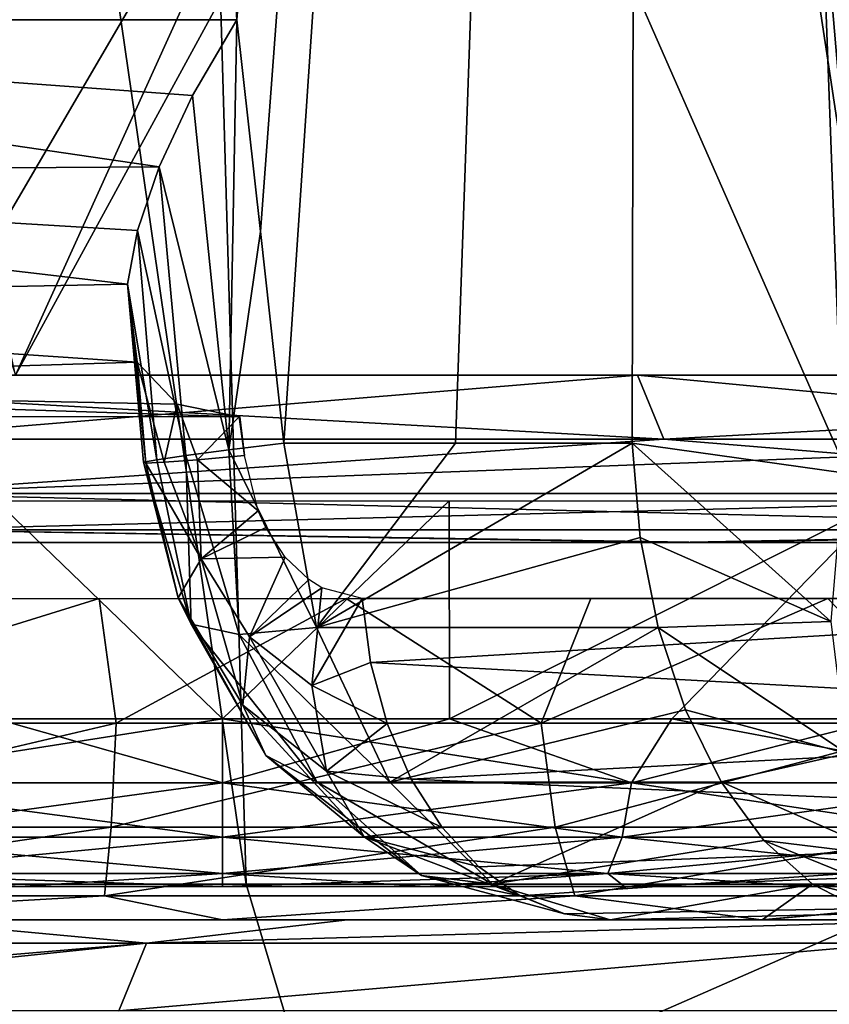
# Model space of a CAD drawing. Header units: millimetres. Extents: x -142 to 142, y -43 to 80.
# Tile 16 of 95: x -91.21 to -86.38, y -38.25 to -32.38. Entities that reach past the tile are written whole.
import ezdxf

# ---------------------------------------------------------------- set-up
doc = ezdxf.new("R2010")
doc.units = ezdxf.units.MM
doc.header["$LTSCALE"] = 52.148148
for name, color, linetype in [('110', 7, 'CONTINUOUS'), ('118', 7, 'CONTINUOUS'), ('119', 7, 'CONTINUOUS'), ('120', 7, 'CONTINUOUS'), ('121', 7, 'CONTINUOUS'), ('166', 7, 'CONTINUOUS'), ('173', 7, 'CONTINUOUS'), ('174', 7, 'CONTINUOUS'), ('19', 7, 'CONTINUOUS'), ('193', 7, 'CONTINUOUS'), ('197', 7, 'CONTINUOUS'), ('22', 7, 'CONTINUOUS'), ('221', 7, 'CONTINUOUS'), ('222', 7, 'CONTINUOUS'), ('228', 7, 'CONTINUOUS'), ('233', 7, 'CONTINUOUS'), ('235', 7, 'CONTINUOUS'), ('236', 7, 'CONTINUOUS'), ('237', 7, 'CONTINUOUS'), ('238', 7, 'CONTINUOUS'), ('26', 7, 'CONTINUOUS'), ('35', 7, 'CONTINUOUS'), ('41', 7, 'CONTINUOUS'), ('65', 7, 'CONTINUOUS')]:
    doc.layers.add(name, color=color, linetype=linetype)

msp = doc.modelspace()

# ---------------------------------------------------------------- linework, layer by layer
at = {"layer": '110', "color": 7, "linetype": 'Continuous'}
for points in [[(-96.3723, -32.3808, -33.6816), (-93.8502, -32.3808, -35.8975), (-89.9145, -32.3808, -39.0024), (-96.3723, -32.3808, -33.6816)], [(-96.3723, -32.3808, -33.6816), (-89.9145, -32.3808, -39.0024), (-90.1791, -32.8326, -38.7237), (-96.3723, -32.3808, -33.6816)], [(-90.3796, -33.2581, -38.3936), (-96.3723, -32.3808, -33.6816), (-90.1791, -32.8326, -38.7237), (-90.3796, -33.2581, -38.3936)], [(-96.3723, -32.3808, -33.6816), (-90.3796, -33.2581, -38.3936), (-96.2191, -33.2966, -33.5151), (-96.3723, -32.3808, -33.6816)], [(-90.3796, -33.2581, -38.3936), (-90.5088, -33.6373, -38.0347), (-96.2191, -33.2966, -33.5151), (-90.3796, -33.2581, -38.3936)], [(-96.2191, -33.2966, -33.5151), (-90.5685, -33.9586, -37.6687), (-95.8472, -34.0634, -33.1106), (-96.2191, -33.2966, -33.5151)], [(-90.5088, -33.6373, -38.0347), (-90.5685, -33.9586, -37.6687), (-96.2191, -33.2966, -33.5151), (-90.5088, -33.6373, -38.0347)], [(-90.5685, -33.9586, -37.6687), (-90.5098, -34.4231, -36.9707), (-95.8472, -34.0634, -33.1106), (-90.5685, -33.9586, -37.6687)], [(-95.8472, -34.0634, -33.1106), (-90.5098, -34.4231, -36.9707), (-95.3095, -34.572, -32.5257), (-95.8472, -34.0634, -33.1106)], [(-90.5098, -34.4231, -36.9707), (-90.2718, -34.6732, -36.3694), (-95.3095, -34.572, -32.5257), (-90.5098, -34.4231, -36.9707)], [(-90.2718, -34.6732, -36.3694), (-89.9008, -34.75, -35.8789), (-95.3095, -34.572, -32.5257), (-90.2718, -34.6732, -36.3694)], [(-95.3095, -34.572, -32.5257), (-89.9008, -34.75, -35.8789), (-94.686, -34.75, -31.8406), (-95.3095, -34.572, -32.5257)]]:
    msp.add_3dface(points, dxfattribs=at)
at = {"layer": '118', "color": 7, "linetype": 'Continuous'}
for points in [[(-92.197, -35.833, -11.404), (-90.7377, -35.833, -11.1941), (-93.1357, -36.5774, -11.4371), (-92.197, -35.833, -11.404)], [(-93.1357, -36.5774, -11.4371), (-90.7377, -35.833, -11.1941), (-90.6364, -36.5774, -10.9791), (-93.1357, -36.5774, -11.4371)], [(-90.7377, -35.833, -11.1941), (-89.2634, -35.833, -11.194), (-90.6364, -36.5774, -10.9791), (-90.7377, -35.833, -11.1941)], [(-90.6364, -36.5774, -10.9791), (-89.2634, -35.833, -11.194), (-88.1001, -36.5774, -11.1325), (-90.6364, -36.5774, -10.9791)], [(-89.2634, -35.833, -11.194), (-87.8041, -35.833, -11.4038), (-88.1001, -36.5774, -11.1325), (-89.2634, -35.833, -11.194)], [(-88.1001, -36.5774, -11.1325), (-86.3895, -35.833, -11.8191), (-85.6742, -36.5774, -11.8884), (-88.1001, -36.5774, -11.1325)], [(-87.8041, -35.833, -11.4038), (-86.3895, -35.833, -11.8191), (-88.1001, -36.5774, -11.1325), (-87.8041, -35.833, -11.4038)], [(-86.3895, -35.833, -11.8191), (-85.0484, -35.833, -12.4315), (-85.6742, -36.5774, -11.8884), (-86.3895, -35.833, -11.8191)], [(-93.1357, -36.5774, -11.4371), (-90.6364, -36.5774, -10.9791), (-93.274, -37.1978, -10.9933), (-93.1357, -36.5774, -11.4371)], [(-93.274, -37.1978, -10.9933), (-90.6364, -36.5774, -10.9791), (-90.6645, -37.1978, -10.5151), (-93.274, -37.1978, -10.9933)], [(-90.6364, -36.5774, -10.9791), (-88.1001, -36.5774, -11.1325), (-90.6645, -37.1978, -10.5151), (-90.6364, -36.5774, -10.9791)], [(-90.6645, -37.1978, -10.5151), (-88.1001, -36.5774, -11.1325), (-88.0163, -37.1978, -10.6753), (-90.6645, -37.1978, -10.5151)], [(-88.1001, -36.5774, -11.1325), (-85.6742, -36.5774, -11.8884), (-88.0163, -37.1978, -10.6753), (-88.1001, -36.5774, -11.1325)], [(-88.0163, -37.1978, -10.6753), (-85.6742, -36.5774, -11.8884), (-85.4834, -37.1978, -11.4646), (-88.0163, -37.1978, -10.6753)], [(-93.274, -37.1978, -10.9933), (-90.6645, -37.1978, -10.5151), (-93.4698, -37.6072, -10.3649), (-93.274, -37.1978, -10.9933)], [(-93.4698, -37.6072, -10.3649), (-90.6645, -37.1978, -10.5151), (-90.7042, -37.6072, -9.8581), (-93.4698, -37.6072, -10.3649)], [(-90.6645, -37.1978, -10.5151), (-88.0163, -37.1978, -10.6753), (-90.7042, -37.6072, -9.8581), (-90.6645, -37.1978, -10.5151)], [(-90.7042, -37.6072, -9.8581), (-88.0163, -37.1978, -10.6753), (-87.8977, -37.6072, -10.0279), (-90.7042, -37.6072, -9.8581)], [(-88.0163, -37.1978, -10.6753), (-85.4834, -37.1978, -11.4646), (-87.8977, -37.6072, -10.0279), (-88.0163, -37.1978, -10.6753)], [(-87.8977, -37.6072, -10.0279), (-85.4834, -37.1978, -11.4646), (-85.2133, -37.6072, -10.8644), (-87.8977, -37.6072, -10.0279)], [(-93.2166, -37.75, -9.4993), (-93.4698, -37.6072, -10.3649), (-90.7042, -37.6072, -9.8581), (-93.2166, -37.75, -9.4993)], [(-90.0007, -37.75, -9.0757), (-93.2166, -37.75, -9.4993), (-90.7042, -37.6072, -9.8581), (-90.0007, -37.75, -9.0757)], [(-90.0007, -37.75, -9.0757), (-90.7042, -37.6072, -9.8581), (-87.8977, -37.6072, -10.0279), (-90.0007, -37.75, -9.0757)], [(-86.7848, -37.75, -9.4989), (-90.0007, -37.75, -9.0757), (-87.8977, -37.6072, -10.0279), (-86.7848, -37.75, -9.4989)], [(-86.7848, -37.75, -9.4989), (-87.8977, -37.6072, -10.0279), (-85.2133, -37.6072, -10.8644), (-86.7848, -37.75, -9.4989)], [(-83.788, -37.75, -10.7401), (-86.7848, -37.75, -9.4989), (-85.2133, -37.6072, -10.8644), (-83.788, -37.75, -10.7401)]]:
    msp.add_3dface(points, dxfattribs=at)
at = {"layer": '119', "color": 7, "linetype": 'Continuous'}
for points in [[(-82.694, -35.833, -28.806), (-89.1666, -35.833, -35.2786), (-89.1173, -36.2156, -35.3279), (-82.694, -35.833, -28.806)], [(-82.547, -36.5774, -28.953), (-82.694, -35.833, -28.806), (-89.1173, -36.2156, -35.3279), (-82.547, -36.5774, -28.953)], [(-89.0191, -36.5788, -35.4261), (-82.547, -36.5774, -28.953), (-89.1173, -36.2156, -35.3279), (-89.0191, -36.5788, -35.4261)], [(-88.8752, -36.9101, -35.57), (-82.547, -36.5774, -28.953), (-89.0191, -36.5788, -35.4261), (-88.8752, -36.9101, -35.57)], [(-82.2183, -37.1978, -29.2817), (-82.547, -36.5774, -28.953), (-88.8752, -36.9101, -35.57), (-82.2183, -37.1978, -29.2817)], [(-88.6905, -37.1983, -35.7547), (-82.2183, -37.1978, -29.2817), (-88.8752, -36.9101, -35.57), (-88.6905, -37.1983, -35.7547)], [(-88.4714, -37.4333, -35.9738), (-82.2183, -37.1978, -29.2817), (-88.6905, -37.1983, -35.7547), (-88.4714, -37.4333, -35.9738)], [(-88.2255, -37.6072, -36.2197), (-82.2183, -37.1978, -29.2817), (-88.4714, -37.4333, -35.9738), (-88.2255, -37.6072, -36.2197)], [(-81.7529, -37.6072, -29.7471), (-82.2183, -37.1978, -29.2817), (-88.2255, -37.6072, -36.2197), (-81.7529, -37.6072, -29.7471)], [(-87.9611, -37.714, -36.4841), (-81.7529, -37.6072, -29.7471), (-88.2255, -37.6072, -36.2197), (-87.9611, -37.714, -36.4841)], [(-87.6873, -37.75, -36.7579), (-81.7529, -37.6072, -29.7471), (-87.9611, -37.714, -36.4841), (-87.6873, -37.75, -36.7579)], [(-87.6873, -37.75, -36.7579), (-81.2147, -37.75, -30.2853), (-81.7529, -37.6072, -29.7471), (-87.6873, -37.75, -36.7579)]]:
    msp.add_3dface(points, dxfattribs=at)
at = {"layer": '120', "color": 7, "linetype": 'Continuous'}
for points in [[(-89.6353, -34.907, -39.0442), (-89.4397, -36.0071, -38.8504), (-89.9635, -34.9473, -38.7398), (-89.6353, -34.907, -39.0442)], [(-90.2197, -34.9806, -38.372), (-90.1874, -35.9863, -37.6943), (-90.3922, -35.0056, -37.9576), (-90.2197, -34.9806, -38.372)], [(-89.9635, -34.9473, -38.7398), (-89.9016, -36.0476, -38.3284), (-90.2197, -34.9806, -38.372), (-89.9635, -34.9473, -38.7398)], [(-89.9016, -36.0476, -38.3284), (-90.1874, -35.9863, -37.6943), (-90.2197, -34.9806, -38.372), (-89.9016, -36.0476, -38.3284)], [(-89.7884, -35.3102, -35.8358), (-89.8703, -34.9801, -35.8768), (-90.1499, -35.0052, -36.2278), (-89.7884, -35.3102, -35.8358)], [(-89.4397, -36.0071, -38.8504), (-89.9016, -36.0476, -38.3284), (-89.9635, -34.9473, -38.7398), (-89.4397, -36.0071, -38.8504)], [(-90.3922, -35.0056, -37.9576), (-90.1874, -35.9863, -37.6943), (-90.4729, -35.021, -37.5157), (-90.3922, -35.0056, -37.9576)], [(-90.4729, -35.021, -37.5157), (-90.2656, -35.83, -37.0183), (-90.4583, -35.0262, -37.0665), (-90.4729, -35.021, -37.5157)], [(-90.1874, -35.9863, -37.6943), (-90.2656, -35.83, -37.0183), (-90.4729, -35.021, -37.5157), (-90.1874, -35.9863, -37.6943)], [(-90.4583, -35.0262, -37.0665), (-90.1275, -35.596, -36.3751), (-90.3489, -35.0208, -36.6305), (-90.4583, -35.0262, -37.0665)], [(-90.2656, -35.83, -37.0183), (-90.1275, -35.596, -36.3751), (-90.4583, -35.0262, -37.0665), (-90.2656, -35.83, -37.0183)], [(-90.3489, -35.0208, -36.6305), (-90.1275, -35.596, -36.3751), (-90.1499, -35.0052, -36.2278), (-90.3489, -35.0208, -36.6305)], [(-90.1275, -35.596, -36.3751), (-89.7884, -35.3102, -35.8358), (-90.1499, -35.0052, -36.2278), (-90.1275, -35.596, -36.3751)], [(-89.7884, -35.3102, -35.8358), (-90.1275, -35.596, -36.3751), (-89.7428, -35.4098, -35.8025), (-89.7884, -35.3102, -35.8358)], [(-89.7428, -35.4098, -35.8025), (-90.1275, -35.596, -36.3751), (-89.627, -35.5863, -35.7085), (-89.7428, -35.4098, -35.8025)], [(-89.627, -35.5863, -35.7085), (-90.1275, -35.596, -36.3751), (-89.8408, -36.0623, -36.1346), (-89.627, -35.5863, -35.7085)], [(-89.627, -35.5863, -35.7085), (-89.8408, -36.0623, -36.1346), (-89.4868, -35.7201, -35.5849), (-89.627, -35.5863, -35.7085)], [(-90.1275, -35.596, -36.3751), (-90.2656, -35.83, -37.0183), (-89.8804, -36.4704, -36.669), (-90.1275, -35.596, -36.3751)], [(-89.8408, -36.0623, -36.1346), (-90.1275, -35.596, -36.3751), (-89.8804, -36.4704, -36.669), (-89.8408, -36.0623, -36.1346)], [(-89.4868, -35.7201, -35.5849), (-89.8408, -36.0623, -36.1346), (-89.4092, -35.7692, -35.5134), (-89.4868, -35.7201, -35.5849)], [(-89.4092, -35.7692, -35.5134), (-89.8408, -36.0623, -36.1346), (-89.4676, -36.353, -35.7853), (-89.4092, -35.7692, -35.5134)], [(-89.1666, -35.833, -35.2786), (-89.4092, -35.7692, -35.5134), (-89.4676, -36.353, -35.7853), (-89.1666, -35.833, -35.2786)], [(-89.8804, -36.4704, -36.669), (-90.2656, -35.83, -37.0183), (-89.7417, -36.7688, -37.2569), (-89.8804, -36.4704, -36.669)], [(-90.2656, -35.83, -37.0183), (-90.1874, -35.9863, -37.6943), (-89.7417, -36.7688, -37.2569), (-90.2656, -35.83, -37.0183)], [(-89.1173, -36.2156, -35.3279), (-89.1666, -35.833, -35.2786), (-89.4676, -36.353, -35.7853), (-89.1173, -36.2156, -35.3279)], [(-89.7417, -36.7688, -37.2569), (-90.1874, -35.9863, -37.6943), (-89.439, -36.9266, -37.8376), (-89.7417, -36.7688, -37.2569)], [(-90.1874, -35.9863, -37.6943), (-89.9016, -36.0476, -38.3284), (-89.439, -36.9266, -37.8376), (-90.1874, -35.9863, -37.6943)], [(-89.4397, -36.0071, -38.8504), (-89.0034, -36.9277, -38.3514), (-89.9016, -36.0476, -38.3284), (-89.4397, -36.0071, -38.8504)], [(-89.9016, -36.0476, -38.3284), (-89.0034, -36.9277, -38.3514), (-89.439, -36.9266, -37.8376), (-89.9016, -36.0476, -38.3284)], [(-89.8408, -36.0623, -36.1346), (-89.8804, -36.4704, -36.669), (-89.3802, -36.864, -36.1716), (-89.8408, -36.0623, -36.1346)], [(-89.4676, -36.353, -35.7853), (-89.8408, -36.0623, -36.1346), (-89.3802, -36.864, -36.1716), (-89.4676, -36.353, -35.7853)], [(-89.0191, -36.5788, -35.4261), (-89.1173, -36.2156, -35.3279), (-89.4676, -36.353, -35.7853), (-89.0191, -36.5788, -35.4261)], [(-89.0191, -36.5788, -35.4261), (-89.4676, -36.353, -35.7853), (-89.3802, -36.864, -36.1716), (-89.0191, -36.5788, -35.4261)], [(-89.3802, -36.864, -36.1716), (-89.8804, -36.4704, -36.669), (-89.1553, -37.2539, -36.6358), (-89.3802, -36.864, -36.1716)], [(-89.8804, -36.4704, -36.669), (-89.7417, -36.7688, -37.2569), (-89.1553, -37.2539, -36.6358), (-89.8804, -36.4704, -36.669)], [(-88.8752, -36.9101, -35.57), (-89.0191, -36.5788, -35.4261), (-89.3802, -36.864, -36.1716), (-88.8752, -36.9101, -35.57)], [(-89.1553, -37.2539, -36.6358), (-89.7417, -36.7688, -37.2569), (-88.8143, -37.4857, -37.1339), (-89.1553, -37.2539, -36.6358)], [(-89.7417, -36.7688, -37.2569), (-89.439, -36.9266, -37.8376), (-88.8143, -37.4857, -37.1339), (-89.7417, -36.7688, -37.2569)], [(-88.6905, -37.1983, -35.7547), (-88.8752, -36.9101, -35.57), (-89.3802, -36.864, -36.1716), (-88.6905, -37.1983, -35.7547)], [(-88.6905, -37.1983, -35.7547), (-89.3802, -36.864, -36.1716), (-89.1553, -37.2539, -36.6358), (-88.6905, -37.1983, -35.7547)], [(-89.439, -36.9266, -37.8376), (-88.3894, -37.5374, -37.6185), (-88.8143, -37.4857, -37.1339), (-89.439, -36.9266, -37.8376)], [(-89.0034, -36.9277, -38.3514), (-88.3894, -37.5374, -37.6185), (-89.439, -36.9266, -37.8376), (-89.0034, -36.9277, -38.3514)], [(-88.4714, -37.4333, -35.9738), (-88.6905, -37.1983, -35.7547), (-89.1553, -37.2539, -36.6358), (-88.4714, -37.4333, -35.9738)], [(-88.2255, -37.6072, -36.2197), (-88.4714, -37.4333, -35.9738), (-89.1553, -37.2539, -36.6358), (-88.2255, -37.6072, -36.2197)], [(-88.2255, -37.6072, -36.2197), (-89.1553, -37.2539, -36.6358), (-88.8143, -37.4857, -37.1339), (-88.2255, -37.6072, -36.2197)], [(-88.3894, -37.5374, -37.6185), (-87.9611, -37.714, -36.4841), (-88.8143, -37.4857, -37.1339), (-88.3894, -37.5374, -37.6185)], [(-87.9611, -37.714, -36.4841), (-88.2255, -37.6072, -36.2197), (-88.8143, -37.4857, -37.1339), (-87.9611, -37.714, -36.4841)], [(-88.3894, -37.5374, -37.6185), (-87.6873, -37.75, -36.7579), (-87.9611, -37.714, -36.4841), (-88.3894, -37.5374, -37.6185)]]:
    msp.add_3dface(points, dxfattribs=at)
at = {"layer": '121', "color": 7, "linetype": 'Continuous'}
for points in [[(-90.1791, -32.8326, -38.7237), (-89.9145, -32.3808, -39.0024), (-89.9635, -34.9473, -38.7398), (-90.1791, -32.8326, -38.7237)], [(-89.9145, -32.3808, -39.0024), (-89.7749, -33.6441, -39.0234), (-89.9635, -34.9473, -38.7398), (-89.9145, -32.3808, -39.0024)], [(-90.3796, -33.2581, -38.3936), (-90.1791, -32.8326, -38.7237), (-89.9635, -34.9473, -38.7398), (-90.3796, -33.2581, -38.3936)], [(-90.5088, -33.6373, -38.0347), (-90.3796, -33.2581, -38.3936), (-90.2197, -34.9806, -38.372), (-90.5088, -33.6373, -38.0347)], [(-90.3796, -33.2581, -38.3936), (-89.9635, -34.9473, -38.7398), (-90.2197, -34.9806, -38.372), (-90.3796, -33.2581, -38.3936)], [(-90.5685, -33.9586, -37.6687), (-90.5088, -33.6373, -38.0347), (-90.3922, -35.0056, -37.9576), (-90.5685, -33.9586, -37.6687)], [(-90.5088, -33.6373, -38.0347), (-90.2197, -34.9806, -38.372), (-90.3922, -35.0056, -37.9576), (-90.5088, -33.6373, -38.0347)], [(-89.7749, -33.6441, -39.0234), (-89.6353, -34.907, -39.0442), (-89.9635, -34.9473, -38.7398), (-89.7749, -33.6441, -39.0234)], [(-90.5685, -33.9586, -37.6687), (-90.4729, -35.021, -37.5157), (-90.4583, -35.0262, -37.0665), (-90.5685, -33.9586, -37.6687)], [(-90.5685, -33.9586, -37.6687), (-90.3922, -35.0056, -37.9576), (-90.4729, -35.021, -37.5157), (-90.5685, -33.9586, -37.6687)], [(-90.5098, -34.4231, -36.9707), (-90.5685, -33.9586, -37.6687), (-90.4583, -35.0262, -37.0665), (-90.5098, -34.4231, -36.9707)], [(-90.2718, -34.6732, -36.3694), (-90.5098, -34.4231, -36.9707), (-90.3489, -35.0208, -36.6305), (-90.2718, -34.6732, -36.3694)], [(-90.5098, -34.4231, -36.9707), (-90.4583, -35.0262, -37.0665), (-90.3489, -35.0208, -36.6305), (-90.5098, -34.4231, -36.9707)], [(-90.2718, -34.6732, -36.3694), (-90.3489, -35.0208, -36.6305), (-90.1499, -35.0052, -36.2278), (-90.2718, -34.6732, -36.3694)], [(-89.9008, -34.75, -35.8789), (-90.2718, -34.6732, -36.3694), (-90.1499, -35.0052, -36.2278), (-89.9008, -34.75, -35.8789)], [(-89.8703, -34.9801, -35.8768), (-89.9008, -34.75, -35.8789), (-90.1499, -35.0052, -36.2278), (-89.8703, -34.9801, -35.8768)], [(-89.9008, -34.75, -35.8789), (-89.8703, -34.9801, -35.8768), (-89.8981, -34.75, -35.8761), (-89.9008, -34.75, -35.8789)], [(-89.8981, -34.75, -35.8761), (-89.8703, -34.9801, -35.8768), (-89.8828, -34.8651, -35.8751), (-89.8981, -34.75, -35.8761)], [(-89.8953, -34.75, -35.8733), (-89.8981, -34.75, -35.8761), (-89.8828, -34.8651, -35.8751), (-89.8953, -34.75, -35.8733)]]:
    msp.add_3dface(points, dxfattribs=at)
at = {"layer": '166', "color": 7, "linetype": 'Continuous', "true_color": 0xe0f2ff}
for points in [[(-93.9748, -35.5001, 61.226), (-92.4214, -35.5001, 60.533), (-87.3163, -35.5001, 64.4263), (-93.9748, -35.5001, 61.226)], [(-87.0909, -35.5001, -64.5279), (-92.4214, -35.5001, -60.533), (-93.7767, -35.5001, -61.3271), (-87.0909, -35.5001, -64.5279)], [(-92.4214, -35.5001, 60.533), (-86.089, -35.5001, 63.5299), (-87.3163, -35.5001, 64.4263), (-92.4214, -35.5001, 60.533)], [(-86.089, -35.5001, -63.5299), (-92.4214, -35.5001, -60.533), (-87.0909, -35.5001, -64.5279), (-86.089, -35.5001, -63.5299)], [(-87.3163, -35.5001, 64.4263), (-86.089, -35.5001, 63.5299), (-80.108, -35.5001, 67.4754), (-87.3163, -35.5001, 64.4263)], [(-79.8444, -35.5001, -67.5795), (-86.089, -35.5001, -63.5299), (-87.0909, -35.5001, -64.5279), (-79.8444, -35.5001, -67.5795)]]:
    msp.add_3dface(points, dxfattribs=at)
at = {"layer": '173', "color": 7, "linetype": 'Continuous', "true_color": 0xe0f2ff}
for points in [[(-87.3001, -25.8205, 64.7728), (-94.0966, -25.8091, 61.5085), (-91.2358, -34.5001, 63.8114), (-87.3001, -25.8205, 64.7728)], [(-84.9153, -34.5001, 66.6834), (-87.3001, -25.8205, 64.7728), (-91.2358, -34.5001, 63.8114), (-84.9153, -34.5001, 66.6834)], [(-80.0522, -25.8315, 67.833), (-87.3001, -25.8205, 64.7728), (-84.9153, -34.5001, 66.6834), (-80.0522, -25.8315, 67.833)]]:
    msp.add_3dface(points, dxfattribs=at)
at = {"layer": '174', "color": 7, "linetype": 'Continuous', "true_color": 0xe0f2ff}
for points in [[(-93.1273, -25.8108, -61.9997), (-86.5023, -25.8217, -65.1298), (-91.2358, -34.5001, -63.8114), (-93.1273, -25.8108, -61.9997)], [(-91.2358, -34.5001, -63.8114), (-86.5023, -25.8217, -65.1298), (-84.9153, -34.5001, -66.6834), (-91.2358, -34.5001, -63.8114)], [(-86.5023, -25.8217, -65.1298), (-79.3236, -25.8326, -68.1188), (-84.9153, -34.5001, -66.6834), (-86.5023, -25.8217, -65.1298)]]:
    msp.add_3dface(points, dxfattribs=at)
at = {"layer": '19', "color": 7, "linetype": 'Continuous'}
for points in [[(-93.2166, -37.75, -9.4993), (-90.0007, -37.75, -9.0757), (-91.9554, -37.75, 12.2819), (-93.2166, -37.75, -9.4993)], [(-91.9554, -37.75, 12.2819), (-90.0007, -37.75, -9.0757), (-89.2547, -37.75, 16.0054), (-91.9554, -37.75, 12.2819)], [(-90.0007, -37.75, -9.0757), (-86.7848, -37.75, -9.4989), (-89.2547, -37.75, 16.0054), (-90.0007, -37.75, -9.0757)], [(-89.2547, -37.75, 16.0054), (-86.7848, -37.75, -9.4989), (-85.4981, -37.75, 20.0505), (-89.2547, -37.75, 16.0054)], [(-86.7808, -37.75, -37.4135), (-85.849, -37.75, -38.069), (-87.6873, -37.75, -36.7579), (-86.7808, -37.75, -37.4135)], [(-87.6873, -37.75, -36.7579), (-85.849, -37.75, -38.069), (-81.2147, -37.75, -30.2853), (-87.6873, -37.75, -36.7579)], [(-86.7848, -37.75, -9.4989), (-83.788, -37.75, -10.7401), (-85.4981, -37.75, 20.0505), (-86.7848, -37.75, -9.4989)]]:
    msp.add_3dface(points, dxfattribs=at)
at = {"layer": '193', "color": 7, "linetype": 'Continuous', "true_color": 0xe0f2ff}
for points in [[(-92.4214, -35.5001, 60.533), (-96.44, -26.0295, 57.4527), (-90.2467, -26.0403, 60.6455), (-92.4214, -35.5001, 60.533)], [(-86.089, -35.5001, 63.5299), (-92.4214, -35.5001, 60.533), (-90.2467, -26.0403, 60.6455), (-86.089, -35.5001, 63.5299)], [(-86.089, -35.5001, 63.5299), (-90.2467, -26.0403, 60.6455), (-83.6768, -26.0507, 63.6472), (-86.089, -35.5001, 63.5299)]]:
    msp.add_3dface(points, dxfattribs=at)
at = {"layer": '197', "color": 7, "linetype": 'Continuous', "true_color": 0xe0f2ff}
for points in [[(-92.4214, -35.5001, -60.533), (-86.8966, -26.0458, -62.2221), (-93.4743, -26.0348, -59.0291), (-92.4214, -35.5001, -60.533)], [(-92.4214, -35.5001, -60.533), (-86.089, -35.5001, -63.5299), (-86.8966, -26.0458, -62.2221), (-92.4214, -35.5001, -60.533)], [(-86.089, -35.5001, -63.5299), (-79.8123, -26.0564, -65.2491), (-86.8966, -26.0458, -62.2221), (-86.089, -35.5001, -63.5299)]]:
    msp.add_3dface(points, dxfattribs=at)
at = {"layer": '22', "color": 7, "linetype": 'Continuous'}
for points in [[(-94.8699, -3, 37.0516), (-89.8602, -37.5378, 38.7061), (-90.8605, -3, 40.2177), (-94.8699, -3, 37.0516)], [(-93.6022, -37.5378, 35.7529), (-89.8602, -37.5378, 38.7061), (-94.8699, -3, 37.0516), (-93.6022, -37.5378, 35.7529)], [(-93.8502, -32.3808, -35.8975), (-91.7837, -3, -39.523), (-89.9145, -32.3808, -39.0024), (-93.8502, -32.3808, -35.8975)], [(-91.7837, -3, -39.523), (-87.4886, -3, -42.6032), (-89.9145, -32.3808, -39.0024), (-91.7837, -3, -39.523)], [(-90.8605, -3, 40.2177), (-85.6481, -37.5378, 41.6551), (-86.3352, -3, 43.3693), (-90.8605, -3, 40.2177)], [(-89.8602, -37.5378, 38.7061), (-85.6481, -37.5378, 41.6551), (-90.8605, -3, 40.2177), (-89.8602, -37.5378, 38.7061)], [(-89.9145, -32.3808, -39.0024), (-87.4886, -3, -42.6032), (-89.7749, -33.6441, -39.0234), (-89.9145, -32.3808, -39.0024)], [(-89.7749, -33.6441, -39.0234), (-87.4886, -3, -42.6032), (-89.6353, -34.907, -39.0442), (-89.7749, -33.6441, -39.0234)], [(-89.6353, -34.907, -39.0442), (-87.4886, -3, -42.6032), (-88.6112, -34.907, -39.7877), (-89.6353, -34.907, -39.0442)], [(-88.6112, -34.907, -39.7877), (-87.4886, -3, -42.6032), (-87.5569, -34.907, -40.5304), (-88.6112, -34.907, -39.7877)], [(-87.5569, -34.907, -40.5304), (-87.4886, -3, -42.6032), (-86.297, -35.0829, -41.3782), (-87.5569, -34.907, -40.5304)], [(-87.4886, -3, -42.6032), (-84.3395, -3, -44.6407), (-86.297, -35.0829, -41.3782), (-87.4886, -3, -42.6032)]]:
    msp.add_3dface(points, dxfattribs=at)
at = {"layer": '221', "color": 7, "linetype": 'Continuous', "true_color": 0xe0f2ff}
for points in [[(-94.2584, -34.5001, -62.2041), (-91.2358, -34.5001, -63.8114), (-87.525, -34.5001, -65.4292), (-94.2584, -34.5001, -62.2041)], [(-91.2358, -34.5001, -63.8114), (-84.9153, -34.5001, -66.6834), (-87.525, -34.5001, -65.4292), (-91.2358, -34.5001, -63.8114)], [(-87.525, -34.5001, -65.4292), (-84.9153, -34.5001, -66.6834), (-80.2321, -34.5001, -68.5015), (-87.525, -34.5001, -65.4292)]]:
    msp.add_3dface(points, dxfattribs=at)
at = {"layer": '222', "color": 7, "linetype": 'Continuous', "true_color": 0xe0f2ff}
for points in [[(-87.5255, -34.5001, 65.429), (-91.2358, -34.5001, 63.8114), (-94.2587, -34.5001, 62.2039), (-87.5255, -34.5001, 65.429)], [(-84.9153, -34.5001, 66.6834), (-91.2358, -34.5001, 63.8114), (-87.5255, -34.5001, 65.429), (-84.9153, -34.5001, 66.6834)], [(-80.2321, -34.5001, 68.5015), (-84.9153, -34.5001, 66.6834), (-87.5255, -34.5001, 65.429), (-80.2321, -34.5001, 68.5015)]]:
    msp.add_3dface(points, dxfattribs=at)
at = {"layer": '228', "color": 7, "linetype": 'Continuous', "true_color": 0xe0f2ff}
for points in [[(-94.2584, -34.5001, -62.2041), (-87.525, -34.5001, -65.4292), (-92.1499, -34.8821, -63.1731), (-94.2584, -34.5001, -62.2041)], [(-87.525, -34.5001, -65.4292), (-83.4912, -34.8821, -67.0966), (-92.1499, -34.8821, -63.1731), (-87.525, -34.5001, -65.4292)], [(-87.525, -34.5001, -65.4292), (-80.2321, -34.5001, -68.5015), (-83.4912, -34.8821, -67.0966), (-87.525, -34.5001, -65.4292)], [(-83.4912, -34.8821, -67.0966), (-92.0545, -35.207, -62.9784), (-92.1499, -34.8821, -63.1731), (-83.4912, -34.8821, -67.0966)], [(-83.4075, -35.207, -66.8966), (-92.0545, -35.207, -62.9784), (-83.4912, -34.8821, -67.0966), (-83.4075, -35.207, -66.8966)], [(-83.4075, -35.207, -66.8966), (-91.9115, -35.424, -62.6869), (-92.0545, -35.207, -62.9784), (-83.4075, -35.207, -66.8966)], [(-83.2823, -35.424, -66.5971), (-91.9115, -35.424, -62.6869), (-83.4075, -35.207, -66.8966), (-83.2823, -35.424, -66.5971)], [(-87.0909, -35.5001, -64.5279), (-93.7767, -35.5001, -61.3271), (-91.9115, -35.424, -62.6869), (-87.0909, -35.5001, -64.5279)], [(-83.2823, -35.424, -66.5971), (-87.0909, -35.5001, -64.5279), (-91.9115, -35.424, -62.6869), (-83.2823, -35.424, -66.5971)], [(-79.8444, -35.5001, -67.5795), (-87.0909, -35.5001, -64.5279), (-83.2823, -35.424, -66.5971), (-79.8444, -35.5001, -67.5795)]]:
    msp.add_3dface(points, dxfattribs=at)
at = {"layer": '233', "color": 7, "linetype": 'Continuous', "true_color": 0xe0f2ff}
for points in [[(-94.2587, -34.5001, 62.2039), (-95.4503, -34.8821, 61.5042), (-87.3679, -34.8821, 65.4167), (-94.2587, -34.5001, 62.2039)], [(-87.5255, -34.5001, 65.429), (-94.2587, -34.5001, 62.2039), (-87.3679, -34.8821, 65.4167), (-87.5255, -34.5001, 65.429)], [(-80.2321, -34.5001, 68.5015), (-87.5255, -34.5001, 65.429), (-87.3679, -34.8821, 65.4167), (-80.2321, -34.5001, 68.5015)], [(-80.2321, -34.5001, 68.5015), (-87.3679, -34.8821, 65.4167), (-79.0816, -34.8821, 68.8688), (-80.2321, -34.5001, 68.5015)], [(-95.4503, -34.8821, 61.5042), (-92.0545, -35.207, 62.9784), (-87.3679, -34.8821, 65.4167), (-95.4503, -34.8821, 61.5042)], [(-92.0545, -35.207, 62.9784), (-83.4075, -35.207, 66.8966), (-87.3679, -34.8821, 65.4167), (-92.0545, -35.207, 62.9784)], [(-87.3679, -34.8821, 65.4167), (-83.4075, -35.207, 66.8966), (-79.0816, -34.8821, 68.8688), (-87.3679, -34.8821, 65.4167)], [(-92.0545, -35.207, 62.9784), (-83.2823, -35.424, 66.5971), (-83.4075, -35.207, 66.8966), (-92.0545, -35.207, 62.9784)], [(-91.9116, -35.424, 62.6869), (-83.2823, -35.424, 66.5971), (-92.0545, -35.207, 62.9784), (-91.9116, -35.424, 62.6869)], [(-93.9748, -35.5001, 61.226), (-87.3163, -35.5001, 64.4263), (-91.9116, -35.424, 62.6869), (-93.9748, -35.5001, 61.226)], [(-91.9116, -35.424, 62.6869), (-87.3163, -35.5001, 64.4263), (-83.2823, -35.424, 66.5971), (-91.9116, -35.424, 62.6869)], [(-87.3163, -35.5001, 64.4263), (-80.108, -35.5001, 67.4754), (-83.2823, -35.424, 66.5971), (-87.3163, -35.5001, 64.4263)]]:
    msp.add_3dface(points, dxfattribs=at)
at = {"layer": '235', "color": 98, "linetype": 'Continuous', "true_color": 0x001a00}
for points in [[(-98.1592, -37.55, -19.1174), (-98.5, -37.55, -21.5), (-81.8408, -37.55, -19.1174), (-98.1592, -37.55, -19.1174)], [(-98.1592, -37.55, -23.8826), (-81.5, -37.55, -21.5), (-98.5, -37.55, -21.5), (-98.1592, -37.55, -23.8826)], [(-98.5, -37.55, -21.5), (-81.5, -37.55, -21.5), (-81.8408, -37.55, -19.1174), (-98.5, -37.55, -21.5)], [(-97.7368, -37.55, -17.9798), (-98.1592, -37.55, -19.1174), (-82.2632, -37.55, -17.9798), (-97.7368, -37.55, -17.9798)], [(-82.2632, -37.55, -17.9798), (-98.1592, -37.55, -19.1174), (-81.8408, -37.55, -19.1174), (-82.2632, -37.55, -17.9798)], [(-97.7368, -37.55, -25.0202), (-81.8408, -37.55, -23.8826), (-98.1592, -37.55, -23.8826), (-97.7368, -37.55, -25.0202)], [(-81.8408, -37.55, -23.8826), (-81.5, -37.55, -21.5), (-98.1592, -37.55, -23.8826), (-81.8408, -37.55, -23.8826)], [(-82.844, -37.55, -16.9129), (-97.7368, -37.55, -17.9798), (-82.2632, -37.55, -17.9798), (-82.844, -37.55, -16.9129)], [(-97.156, -37.55, -16.9129), (-97.7368, -37.55, -17.9798), (-82.844, -37.55, -16.9129), (-97.156, -37.55, -16.9129)], [(-97.156, -37.55, -26.0871), (-82.2632, -37.55, -25.0202), (-97.7368, -37.55, -25.0202), (-97.156, -37.55, -26.0871)], [(-82.2632, -37.55, -25.0202), (-81.8408, -37.55, -23.8826), (-97.7368, -37.55, -25.0202), (-82.2632, -37.55, -25.0202)], [(-83.5707, -37.55, -15.94), (-97.156, -37.55, -16.9129), (-82.844, -37.55, -16.9129), (-83.5707, -37.55, -15.94)], [(-96.4293, -37.55, -15.94), (-97.156, -37.55, -16.9129), (-83.5707, -37.55, -15.94), (-96.4293, -37.55, -15.94)], [(-96.4293, -37.55, -27.06), (-82.844, -37.55, -26.0871), (-97.156, -37.55, -26.0871), (-96.4293, -37.55, -27.06)], [(-82.844, -37.55, -26.0871), (-82.2632, -37.55, -25.0202), (-97.156, -37.55, -26.0871), (-82.844, -37.55, -26.0871)], [(-84.4283, -37.55, -15.0808), (-96.4293, -37.55, -15.94), (-83.5707, -37.55, -15.94), (-84.4283, -37.55, -15.0808)], [(-95.5717, -37.55, -15.0808), (-96.4293, -37.55, -15.94), (-84.4283, -37.55, -15.0808), (-95.5717, -37.55, -15.0808)], [(-83.5707, -37.55, -27.06), (-82.844, -37.55, -26.0871), (-96.4293, -37.55, -27.06), (-83.5707, -37.55, -27.06)], [(-95.5717, -37.55, -27.9192), (-83.5707, -37.55, -27.06), (-96.4293, -37.55, -27.06), (-95.5717, -37.55, -27.9192)], [(-94.6003, -37.55, -14.3525), (-95.5717, -37.55, -15.0808), (-85.3997, -37.55, -14.3525), (-94.6003, -37.55, -14.3525)], [(-85.3997, -37.55, -14.3525), (-95.5717, -37.55, -15.0808), (-84.4283, -37.55, -15.0808), (-85.3997, -37.55, -14.3525)], [(-84.4283, -37.55, -27.9192), (-83.5707, -37.55, -27.06), (-95.5717, -37.55, -27.9192), (-84.4283, -37.55, -27.9192)], [(-94.6003, -37.55, -28.6475), (-84.4283, -37.55, -27.9192), (-95.5717, -37.55, -27.9192), (-94.6003, -37.55, -28.6475)], [(-93.5349, -37.55, -29.23), (-85.3997, -37.55, -28.6475), (-94.6003, -37.55, -28.6475), (-93.5349, -37.55, -29.23)], [(-93.5349, -37.55, -13.77), (-94.6003, -37.55, -14.3525), (-86.4651, -37.55, -13.77), (-93.5349, -37.55, -13.77)], [(-86.4651, -37.55, -13.77), (-94.6003, -37.55, -14.3525), (-85.3997, -37.55, -14.3525), (-86.4651, -37.55, -13.77)], [(-85.3997, -37.55, -28.6475), (-84.4283, -37.55, -27.9192), (-94.6003, -37.55, -28.6475), (-85.3997, -37.55, -28.6475)], [(-87.6025, -37.55, -13.3452), (-93.5349, -37.55, -13.77), (-86.4651, -37.55, -13.77), (-87.6025, -37.55, -13.3452)], [(-92.3975, -37.55, -29.6548), (-86.4651, -37.55, -29.23), (-93.5349, -37.55, -29.23), (-92.3975, -37.55, -29.6548)], [(-92.3975, -37.55, -13.3452), (-93.5349, -37.55, -13.77), (-87.6025, -37.55, -13.3452), (-92.3975, -37.55, -13.3452)], [(-86.4651, -37.55, -29.23), (-85.3997, -37.55, -28.6475), (-93.5349, -37.55, -29.23), (-86.4651, -37.55, -29.23)], [(-88.7889, -37.55, -13.0868), (-92.3975, -37.55, -13.3452), (-87.6025, -37.55, -13.3452), (-88.7889, -37.55, -13.0868)], [(-91.2111, -37.55, -13.0868), (-92.3975, -37.55, -13.3452), (-88.7889, -37.55, -13.0868), (-91.2111, -37.55, -13.0868)], [(-91.2111, -37.55, -29.9132), (-87.6025, -37.55, -29.6548), (-92.3975, -37.55, -29.6548), (-91.2111, -37.55, -29.9132)], [(-87.6025, -37.55, -29.6548), (-86.4651, -37.55, -29.23), (-92.3975, -37.55, -29.6548), (-87.6025, -37.55, -29.6548)], [(-90, -37.55, -13.0001), (-91.2111, -37.55, -13.0868), (-88.7889, -37.55, -13.0868), (-90, -37.55, -13.0001)], [(-90, -37.55, -29.9999), (-88.7889, -37.55, -29.9132), (-91.2111, -37.55, -29.9132), (-90, -37.55, -29.9999)], [(-88.7889, -37.55, -29.9132), (-87.6025, -37.55, -29.6548), (-91.2111, -37.55, -29.9132), (-88.7889, -37.55, -29.9132)]]:
    msp.add_3dface(points, dxfattribs=at)
at = {"layer": '236', "color": 98, "linetype": 'Continuous', "true_color": 0x001a00}
for points in [[(-91.3534, -36.55, -30.9031), (-91.352, -35.25, -30.9033), (-90, -36.55, -31), (-91.3534, -36.55, -30.9031)], [(-91.352, -35.25, -30.9033), (-88.648, -35.25, -30.9033), (-90, -36.55, -31), (-91.352, -35.25, -30.9033)], [(-90, -36.55, -31), (-88.648, -35.25, -30.9033), (-88.6465, -36.55, -30.9031), (-90, -36.55, -31)], [(-88.648, -35.25, -30.9033), (-86.0536, -35.25, -30.1415), (-88.6465, -36.55, -30.9031), (-88.648, -35.25, -30.9033)], [(-88.6465, -36.55, -30.9031), (-86.0536, -35.25, -30.1415), (-87.3207, -36.55, -30.6143), (-88.6465, -36.55, -30.9031)], [(-87.3207, -36.55, -30.6143), (-86.0536, -35.25, -30.1415), (-86.0495, -36.55, -30.1396), (-87.3207, -36.55, -30.6143)]]:
    msp.add_3dface(points, dxfattribs=at)
at = {"layer": '237', "color": 98, "linetype": 'Continuous', "true_color": 0x001a00}
for points in [[(-90, -36.9327, -12.0761), (-91.3535, -36.55, -12.0969), (-92.4391, -36.9327, -12.3972), (-90, -36.9327, -12.0761)], [(-90, -36.55, -12), (-91.3535, -36.55, -12.0969), (-90, -36.9327, -12.0761), (-90, -36.55, -12)], [(-88.6466, -36.55, -12.0969), (-90, -36.55, -12), (-87.5609, -36.9327, -12.3972), (-88.6466, -36.55, -12.0969)], [(-87.5609, -36.9327, -12.3972), (-90, -36.55, -12), (-90, -36.9327, -12.0761), (-87.5609, -36.9327, -12.3972)], [(-87.3207, -36.55, -12.3856), (-88.6466, -36.55, -12.0969), (-87.5609, -36.9327, -12.3972), (-87.3207, -36.55, -12.3856)], [(-85.2881, -36.9327, -13.3387), (-87.3207, -36.55, -12.3856), (-87.5609, -36.9327, -12.3972), (-85.2881, -36.9327, -13.3387)], [(-86.0495, -36.55, -12.8603), (-87.3207, -36.55, -12.3856), (-85.2881, -36.9327, -13.3387), (-86.0495, -36.55, -12.8603)], [(-90, -36.9327, -12.0761), (-92.4391, -36.9327, -12.3972), (-90, -37.2574, -12.2932), (-90, -36.9327, -12.0761)], [(-90, -37.2574, -12.2932), (-92.4391, -36.9327, -12.3972), (-92.3829, -37.2574, -12.6069), (-90, -37.2574, -12.2932)], [(-87.5609, -36.9327, -12.3972), (-90, -36.9327, -12.0761), (-87.6171, -37.2574, -12.6069), (-87.5609, -36.9327, -12.3972)], [(-87.6171, -37.2574, -12.6069), (-90, -36.9327, -12.0761), (-90, -37.2574, -12.2932), (-87.6171, -37.2574, -12.6069)], [(-85.3966, -37.2574, -13.5267), (-87.5609, -36.9327, -12.3972), (-87.6171, -37.2574, -12.6069), (-85.3966, -37.2574, -13.5267)], [(-85.2881, -36.9327, -13.3387), (-87.5609, -36.9327, -12.3972), (-85.3966, -37.2574, -13.5267), (-85.2881, -36.9327, -13.3387)], [(-90, -37.2574, -12.2932), (-92.3829, -37.2574, -12.6069), (-90, -37.4742, -12.618), (-90, -37.2574, -12.2932)], [(-90, -37.4742, -12.618), (-92.3829, -37.2574, -12.6069), (-92.2988, -37.4742, -12.9207), (-90, -37.4742, -12.618)], [(-87.6171, -37.2574, -12.6069), (-90, -37.2574, -12.2932), (-87.7012, -37.4742, -12.9207), (-87.6171, -37.2574, -12.6069)], [(-87.7012, -37.4742, -12.9207), (-90, -37.2574, -12.2932), (-90, -37.4742, -12.618), (-87.7012, -37.4742, -12.9207)], [(-85.559, -37.4742, -13.808), (-87.6171, -37.2574, -12.6069), (-87.7012, -37.4742, -12.9207), (-85.559, -37.4742, -13.808)], [(-85.3966, -37.2574, -13.5267), (-87.6171, -37.2574, -12.6069), (-85.559, -37.4742, -13.808), (-85.3966, -37.2574, -13.5267)], [(-90, -37.55, -13.0001), (-90, -37.4742, -12.618), (-92.2988, -37.4742, -12.9207), (-90, -37.55, -13.0001)], [(-91.2111, -37.55, -13.0868), (-90, -37.55, -13.0001), (-92.2988, -37.4742, -12.9207), (-91.2111, -37.55, -13.0868)], [(-88.7889, -37.55, -13.0868), (-87.7012, -37.4742, -12.9207), (-90, -37.4742, -12.618), (-88.7889, -37.55, -13.0868)], [(-90, -37.55, -13.0001), (-88.7889, -37.55, -13.0868), (-90, -37.4742, -12.618), (-90, -37.55, -13.0001)], [(-88.7889, -37.55, -13.0868), (-87.6025, -37.55, -13.3452), (-87.7012, -37.4742, -12.9207), (-88.7889, -37.55, -13.0868)], [(-87.6025, -37.55, -13.3452), (-86.4651, -37.55, -13.77), (-87.7012, -37.4742, -12.9207), (-87.6025, -37.55, -13.3452)], [(-86.4651, -37.55, -13.77), (-85.559, -37.4742, -13.808), (-87.7012, -37.4742, -12.9207), (-86.4651, -37.55, -13.77)], [(-86.4651, -37.55, -13.77), (-85.3997, -37.55, -14.3525), (-85.559, -37.4742, -13.808), (-86.4651, -37.55, -13.77)]]:
    msp.add_3dface(points, dxfattribs=at)
at = {"layer": '238', "color": 98, "linetype": 'Continuous', "true_color": 0x001a00}
for points in [[(-92.4391, -36.9327, -30.6028), (-90, -36.55, -31), (-90, -36.9327, -30.9239), (-92.4391, -36.9327, -30.6028)], [(-91.3534, -36.55, -30.9031), (-90, -36.55, -31), (-92.4391, -36.9327, -30.6028), (-91.3534, -36.55, -30.9031)], [(-90, -36.9327, -30.9239), (-88.6465, -36.55, -30.9031), (-87.5609, -36.9327, -30.6028), (-90, -36.9327, -30.9239)], [(-90, -36.55, -31), (-88.6465, -36.55, -30.9031), (-90, -36.9327, -30.9239), (-90, -36.55, -31)], [(-88.6465, -36.55, -30.9031), (-87.3207, -36.55, -30.6143), (-87.5609, -36.9327, -30.6028), (-88.6465, -36.55, -30.9031)], [(-87.3207, -36.55, -30.6143), (-86.0495, -36.55, -30.1396), (-87.5609, -36.9327, -30.6028), (-87.3207, -36.55, -30.6143)], [(-87.5609, -36.9327, -30.6028), (-86.0495, -36.55, -30.1396), (-85.2881, -36.9327, -29.6613), (-87.5609, -36.9327, -30.6028)], [(-92.4391, -36.9327, -30.6028), (-90, -36.9327, -30.9239), (-92.3829, -37.2574, -30.3931), (-92.4391, -36.9327, -30.6028)], [(-92.3829, -37.2574, -30.3931), (-90, -36.9327, -30.9239), (-90, -37.2574, -30.7068), (-92.3829, -37.2574, -30.3931)], [(-90, -36.9327, -30.9239), (-87.5609, -36.9327, -30.6028), (-90, -37.2574, -30.7068), (-90, -36.9327, -30.9239)], [(-90, -37.2574, -30.7068), (-87.5609, -36.9327, -30.6028), (-87.6171, -37.2574, -30.3931), (-90, -37.2574, -30.7068)], [(-87.5609, -36.9327, -30.6028), (-85.2881, -36.9327, -29.6613), (-87.6171, -37.2574, -30.3931), (-87.5609, -36.9327, -30.6028)], [(-87.6171, -37.2574, -30.3931), (-85.2881, -36.9327, -29.6613), (-85.3966, -37.2574, -29.4733), (-87.6171, -37.2574, -30.3931)], [(-92.3829, -37.2574, -30.3931), (-90, -37.2574, -30.7068), (-92.2988, -37.4742, -30.0793), (-92.3829, -37.2574, -30.3931)], [(-92.2988, -37.4742, -30.0793), (-90, -37.2574, -30.7068), (-90, -37.4742, -30.382), (-92.2988, -37.4742, -30.0793)], [(-90, -37.2574, -30.7068), (-87.6171, -37.2574, -30.3931), (-90, -37.4742, -30.382), (-90, -37.2574, -30.7068)], [(-90, -37.4742, -30.382), (-87.6171, -37.2574, -30.3931), (-87.7012, -37.4742, -30.0793), (-90, -37.4742, -30.382)], [(-87.6171, -37.2574, -30.3931), (-85.3966, -37.2574, -29.4733), (-87.7012, -37.4742, -30.0793), (-87.6171, -37.2574, -30.3931)], [(-87.7012, -37.4742, -30.0793), (-85.3966, -37.2574, -29.4733), (-85.559, -37.4742, -29.192), (-87.7012, -37.4742, -30.0793)], [(-91.2111, -37.55, -29.9132), (-92.3975, -37.55, -29.6548), (-92.2988, -37.4742, -30.0793), (-91.2111, -37.55, -29.9132)], [(-91.2111, -37.55, -29.9132), (-92.2988, -37.4742, -30.0793), (-90, -37.4742, -30.382), (-91.2111, -37.55, -29.9132)], [(-90, -37.55, -29.9999), (-91.2111, -37.55, -29.9132), (-90, -37.4742, -30.382), (-90, -37.55, -29.9999)], [(-88.7889, -37.55, -29.9132), (-90, -37.55, -29.9999), (-87.7012, -37.4742, -30.0793), (-88.7889, -37.55, -29.9132)], [(-90, -37.55, -29.9999), (-90, -37.4742, -30.382), (-87.7012, -37.4742, -30.0793), (-90, -37.55, -29.9999)], [(-87.6025, -37.55, -29.6548), (-88.7889, -37.55, -29.9132), (-87.7012, -37.4742, -30.0793), (-87.6025, -37.55, -29.6548)], [(-87.6025, -37.55, -29.6548), (-87.7012, -37.4742, -30.0793), (-85.559, -37.4742, -29.192), (-87.6025, -37.55, -29.6548)], [(-86.4651, -37.55, -29.23), (-87.6025, -37.55, -29.6548), (-85.559, -37.4742, -29.192), (-86.4651, -37.55, -29.23)], [(-85.3997, -37.55, -28.6475), (-86.4651, -37.55, -29.23), (-85.559, -37.4742, -29.192), (-85.3997, -37.55, -28.6475)]]:
    msp.add_3dface(points, dxfattribs=at)
at = {"layer": '26', "color": 7, "linetype": 'Continuous'}
for points in [[(-93.6022, -37.5378, 35.7529), (-95.7399, -39.1671, 33.4367), (-89.3718, -39.1671, 38.6479), (-93.6022, -37.5378, 35.7529)], [(-89.8602, -37.5378, 38.7061), (-93.6022, -37.5378, 35.7529), (-89.3718, -39.1671, 38.6479), (-89.8602, -37.5378, 38.7061)], [(-85.6481, -37.5378, 41.6551), (-89.8602, -37.5378, 38.7061), (-89.3718, -39.1671, 38.6479), (-85.6481, -37.5378, 41.6551)], [(-85.6481, -37.5378, 41.6551), (-89.3718, -39.1671, 38.6479), (-82.5813, -39.1671, 43.2015), (-85.6481, -37.5378, 41.6551)]]:
    msp.add_3dface(points, dxfattribs=at)
at = {"layer": '35', "color": 7, "linetype": 'Continuous'}
for points in [[(-94.0755, -37.8889, 10.3963), (-91.9554, -37.75, 12.2819), (-90.4535, -37.8888, 15.9546), (-94.0755, -37.8889, 10.3963)], [(-91.9554, -37.75, 12.2819), (-89.2547, -37.75, 16.0054), (-90.4535, -37.8888, 15.9546), (-91.9554, -37.75, 12.2819)], [(-89.2547, -37.75, 16.0054), (-85.4981, -37.75, 20.0505), (-90.4535, -37.8888, 15.9546), (-89.2547, -37.75, 16.0054)], [(-90.4535, -37.8888, 15.9546), (-85.4981, -37.75, 20.0505), (-85.9631, -37.8888, 20.8542), (-90.4535, -37.8888, 15.9546)], [(-90.4535, -37.8888, 15.9546), (-94.3354, -38.2933, 11.6451), (-94.2967, -38.2143, 11.4702), (-90.4535, -37.8888, 15.9546)], [(-90.4535, -37.8888, 15.9546), (-90.6199, -38.2931, 17.0553), (-94.3354, -38.2933, 11.6451), (-90.4535, -37.8888, 15.9546)], [(-94.0755, -37.8889, 10.3963), (-90.4535, -37.8888, 15.9546), (-94.2967, -38.2143, 11.4702), (-94.0755, -37.8889, 10.3963)], [(-85.9631, -37.8888, 20.8542), (-86.1313, -38.2931, 21.8223), (-90.6199, -38.2931, 17.0553), (-85.9631, -37.8888, 20.8542)], [(-90.4535, -37.8888, 15.9546), (-85.9631, -37.8888, 20.8542), (-90.6199, -38.2931, 17.0553), (-90.4535, -37.8888, 15.9546)]]:
    msp.add_3dface(points, dxfattribs=at)
at = {"layer": '41', "color": 7, "linetype": 'Continuous'}
for points in [[(-89.6353, -34.907, -39.0442), (-88.6112, -34.907, -39.7877), (-89.4397, -36.0071, -38.8504), (-89.6353, -34.907, -39.0442)], [(-88.6112, -34.907, -39.7877), (-87.5569, -34.907, -40.5304), (-89.4397, -36.0071, -38.8504), (-88.6112, -34.907, -39.7877)], [(-89.4397, -36.0071, -38.8504), (-87.5569, -34.907, -40.5304), (-87.5093, -35.4694, -40.4618), (-89.4397, -36.0071, -38.8504)], [(-87.4021, -36.006, -40.3074), (-89.4397, -36.0071, -38.8504), (-87.5093, -35.4694, -40.4618), (-87.4021, -36.006, -40.3074)], [(-89.4397, -36.0071, -38.8504), (-87.4021, -36.006, -40.3074), (-89.0034, -36.9277, -38.3514), (-89.4397, -36.0071, -38.8504)], [(-87.4021, -36.006, -40.3074), (-87.2392, -36.4974, -40.0725), (-89.0034, -36.9277, -38.3514), (-87.4021, -36.006, -40.3074)], [(-89.0034, -36.9277, -38.3514), (-87.2392, -36.4974, -40.0725), (-87.0258, -36.9269, -39.7649), (-89.0034, -36.9277, -38.3514)], [(-88.3894, -37.5374, -37.6185), (-89.0034, -36.9277, -38.3514), (-87.0258, -36.9269, -39.7649), (-88.3894, -37.5374, -37.6185)], [(-88.3894, -37.5374, -37.6185), (-87.0258, -36.9269, -39.7649), (-86.7711, -37.2767, -39.3978), (-88.3894, -37.5374, -37.6185)], [(-86.4815, -37.5373, -38.9806), (-88.3894, -37.5374, -37.6185), (-86.7711, -37.2767, -39.3978), (-86.4815, -37.5373, -38.9806)], [(-86.4815, -37.5373, -38.9806), (-87.6873, -37.75, -36.7579), (-88.3894, -37.5374, -37.6185), (-86.4815, -37.5373, -38.9806)], [(-86.7808, -37.75, -37.4135), (-87.6873, -37.75, -36.7579), (-86.4815, -37.5373, -38.9806), (-86.7808, -37.75, -37.4135)], [(-86.1717, -37.6961, -38.534), (-86.7808, -37.75, -37.4135), (-86.4815, -37.5373, -38.9806), (-86.1717, -37.6961, -38.534)], [(-85.849, -37.75, -38.069), (-86.7808, -37.75, -37.4135), (-86.1717, -37.6961, -38.534), (-85.849, -37.75, -38.069)]]:
    msp.add_3dface(points, dxfattribs=at)
at = {"layer": '65', "color": 7, "linetype": 'Continuous'}
for points in [[(-87.5569, -34.907, -40.5304), (-86.297, -35.0829, -41.3782), (-86.3709, -35.9696, -41.098), (-87.5569, -34.907, -40.5304)], [(-87.5093, -35.4694, -40.4618), (-87.5569, -34.907, -40.5304), (-86.3709, -35.9696, -41.098), (-87.5093, -35.4694, -40.4618)], [(-87.4021, -36.006, -40.3074), (-87.5093, -35.4694, -40.4618), (-86.3709, -35.9696, -41.098), (-87.4021, -36.006, -40.3074)], [(-86.2756, -36.7585, -40.6017), (-87.4021, -36.006, -40.3074), (-86.3709, -35.9696, -41.098), (-86.2756, -36.7585, -40.6017)], [(-87.2392, -36.4974, -40.0725), (-87.4021, -36.006, -40.3074), (-86.2756, -36.7585, -40.6017), (-87.2392, -36.4974, -40.0725)], [(-87.0258, -36.9269, -39.7649), (-87.2392, -36.4974, -40.0725), (-86.2756, -36.7585, -40.6017), (-87.0258, -36.9269, -39.7649)], [(-86.0198, -37.3686, -39.9383), (-87.0258, -36.9269, -39.7649), (-86.2756, -36.7585, -40.6017), (-86.0198, -37.3686, -39.9383)], [(-86.7711, -37.2767, -39.3978), (-87.0258, -36.9269, -39.7649), (-86.0198, -37.3686, -39.9383), (-86.7711, -37.2767, -39.3978)], [(-86.4815, -37.5373, -38.9806), (-86.7711, -37.2767, -39.3978), (-85.6283, -37.7406, -39.1726), (-86.4815, -37.5373, -38.9806)], [(-85.6283, -37.7406, -39.1726), (-86.7711, -37.2767, -39.3978), (-86.0198, -37.3686, -39.9383), (-85.6283, -37.7406, -39.1726)], [(-86.1717, -37.6961, -38.534), (-86.4815, -37.5373, -38.9806), (-85.6283, -37.7406, -39.1726), (-86.1717, -37.6961, -38.534)]]:
    msp.add_3dface(points, dxfattribs=at)

doc.saveas('drawing.dxf')
